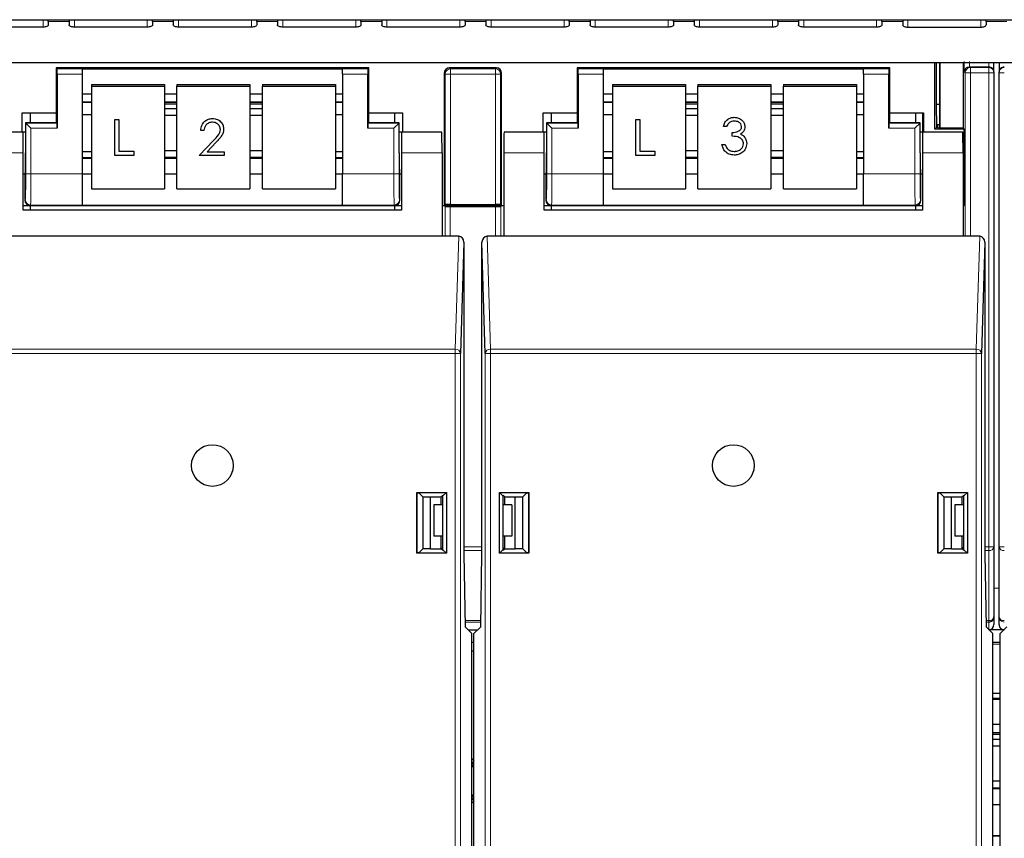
# Paper-space layout 'Blatt3' of a CAD drawing. Header units: millimetres. Extents: x 5 to 418, y 2 to 292.
# Tile 5 of 73: x 81 to 97, y 116 to 129. Entities that reach past the tile are written whole.
import ezdxf

# ---------------------------------------------------------------- set-up
doc = ezdxf.new("R2010")
doc.units = ezdxf.units.MM

psp = doc.layouts.new('Blatt3')

# ---------------------------------------------------------------- linework, layer by layer
at = {"color": 7, "linetype": 'Continuous', "lineweight": 25}
for p, q in [((70.0898, 128.6514), (123.9232, 128.6514)), ((81.7565, 128.5326), (80.5898, 128.5326)), ((81.8398, 128.6202), (81.8398, 128.6514)), ((81.8398, 128.6202), (81.8398, 128.5678)), ((82.1732, 128.6514), (82.1732, 128.6202)), ((82.1732, 128.6202), (82.1732, 128.5678)), ((83.4232, 128.5326), (82.2565, 128.5326)), ((83.5065, 128.6202), (83.5065, 128.6514)), ((83.5065, 128.6202), (83.5065, 128.5678)), ((83.8398, 128.6514), (83.8398, 128.6202)), ((83.8398, 128.6202), (83.8398, 128.5678)), ((85.0898, 128.5326), (83.9232, 128.5326)), ((85.1732, 128.6202), (85.1732, 128.6514)), ((85.1732, 128.6202), (85.1732, 128.5678)), ((85.5065, 128.6514), (85.5065, 128.6202)), ((85.5065, 128.6202), (85.5065, 128.5678)), ((86.7565, 128.5326), (85.5898, 128.5326)), ((86.8398, 128.6202), (86.8398, 128.6514)), ((86.8398, 128.6202), (86.8398, 128.5678)), ((87.1732, 128.6514), (87.1732, 128.6202)), ((87.1732, 128.6202), (87.1732, 128.5678)), ((88.4232, 128.5326), (87.2565, 128.5326)), ((88.5065, 128.6202), (88.5065, 128.6514)), ((88.5065, 128.6202), (88.5065, 128.5678)), ((88.8398, 128.6514), (88.8398, 128.6202)), ((88.8398, 128.6202), (88.8398, 128.5678)), ((90.0898, 128.5326), (88.9232, 128.5326)), ((90.1732, 128.6202), (90.1732, 128.6514)), ((90.1732, 128.6202), (90.1732, 128.5678)), ((90.5065, 128.6514), (90.5065, 128.6202)), ((90.5065, 128.6202), (90.5065, 128.5678)), ((91.7565, 128.5326), (90.5898, 128.5326)), ((91.8398, 128.6202), (91.8398, 128.6514)), ((91.8398, 128.6202), (91.8398, 128.5678)), ((92.1732, 128.6514), (92.1732, 128.6202)), ((92.1732, 128.6202), (92.1732, 128.5678)), ((93.4232, 128.5326), (92.2565, 128.5326)), ((93.5065, 128.6202), (93.5065, 128.6514)), ((93.5065, 128.6202), (93.5065, 128.5678)), ((93.8398, 128.6514), (93.8398, 128.6202)), ((93.8398, 128.6202), (93.8398, 128.5678)), ((95.0898, 128.5326), (93.9232, 128.5326)), ((95.1732, 128.6202), (95.1732, 128.6514)), ((95.1732, 128.6202), (95.1732, 128.5678)), ((95.5065, 128.6514), (95.5065, 128.6202)), ((95.5065, 128.6202), (95.5065, 128.5678)), ((95.5898, 128.5326), (96.7565, 128.5326)), ((96.8398, 128.6202), (96.8398, 128.6514)), ((96.8398, 128.6202), (96.8398, 128.5678)), ((74.1732, 127.9691), (119.8398, 127.9691)), ((96.0202, 126.9024), (96.0202, 127.9691)), ((96.0482, 127.3022), (96.0482, 127.9691)), ((96.0931, 127.9691), (96.0931, 126.9213)), ((96.1019, 127.9691), (96.1019, 126.9213)), ((96.4716, 127.9691), (96.4716, 126.9206)), ((96.9648, 127.8159), (96.9648, 127.9691)), ((97.0482, 127.9691), (97.0482, 127.8159)), ((81.9648, 127.8803), (81.9648, 127.1643)), ((81.9794, 127.8657), (81.9648, 127.8803)), ((86.9648, 127.8803), (81.9648, 127.8803)), ((81.9808, 127.7824), (81.9808, 126.9157)), ((82.3815, 127.8672), (86.5482, 127.8672)), ((82.3815, 127.8672), (82.3815, 127.8657)), ((82.3815, 127.8657), (82.3815, 127.7824)), ((82.3815, 127.7824), (82.3815, 126.1876)), ((86.5482, 127.8672), (86.5482, 127.8657)), ((86.5482, 127.7824), (86.5482, 127.8657)), ((86.5482, 127.7824), (86.5482, 126.1876)), ((86.9488, 126.9157), (86.9488, 127.7824)), ((86.9503, 127.8657), (86.9648, 127.8803)), ((86.9648, 127.1643), (86.9648, 127.8803)), ((88.1732, 127.797), (88.1732, 125.6803)), ((89.0065, 127.8803), (88.2565, 127.8803)), ((89.0898, 125.6803), (89.0898, 127.797)), ((90.2982, 127.8803), (90.2982, 127.1643)), ((90.3127, 127.8657), (90.2982, 127.8803)), ((95.2982, 127.8803), (90.2982, 127.8803)), ((90.3142, 127.7824), (90.3142, 126.9157)), ((90.7148, 127.8672), (94.8815, 127.8672)), ((90.7148, 127.8672), (90.7148, 127.8657)), ((90.7148, 127.8657), (90.7148, 127.7824)), ((90.7148, 127.7824), (90.7148, 126.1876)), ((94.8815, 127.8672), (94.8815, 127.8657)), ((94.8815, 127.7824), (94.8815, 127.8657)), ((94.8815, 127.7824), (94.8815, 126.1876)), ((95.2822, 126.9157), (95.2822, 127.7824)), ((95.2836, 127.8657), (95.2982, 127.8803)), ((95.2982, 127.1643), (95.2982, 127.8803)), ((96.9648, 127.8159), (96.9648, 127.8027)), ((96.9648, 127.8027), (96.9648, 120.2194)), ((97.0482, 127.8027), (97.0482, 127.8159)), ((97.0482, 120.2194), (97.0482, 127.8027)), ((82.5315, 127.6154), (83.6982, 127.6154)), ((82.5315, 127.6154), (82.5315, 127.5865)), ((82.5315, 127.5865), (82.5315, 125.9451)), ((82.5315, 127.5865), (83.6982, 127.5865)), ((83.6982, 127.6154), (83.6982, 127.5865)), ((83.6982, 127.5865), (83.6982, 125.9451)), ((83.8982, 127.6154), (85.0648, 127.6154)), ((83.8982, 127.6154), (83.8982, 127.5865)), ((83.8982, 127.5865), (85.0648, 127.5865)), ((83.8982, 125.9451), (83.8982, 127.5865)), ((85.0648, 127.6154), (85.0648, 127.5865)), ((85.0648, 127.5865), (85.0648, 125.9451)), ((85.2648, 127.6154), (86.4315, 127.6154)), ((85.2648, 127.6154), (85.2648, 127.5865)), ((85.2648, 127.5865), (86.4315, 127.5865)), ((85.2648, 125.9451), (85.2648, 127.5865)), ((86.4315, 127.6154), (86.4315, 127.5865)), ((86.4315, 127.5865), (86.4315, 125.9451)), ((90.8648, 127.6154), (92.0315, 127.6154)), ((90.8648, 127.6154), (90.8648, 127.5865)), ((90.8648, 127.5865), (92.0315, 127.5865)), ((90.8648, 127.5865), (90.8648, 125.9451)), ((92.0315, 127.6154), (92.0315, 127.5865)), ((92.0315, 127.5865), (92.0315, 125.9451)), ((92.2315, 127.6154), (93.3982, 127.6154)), ((92.2315, 127.6154), (92.2315, 127.5865)), ((92.2315, 127.5865), (93.3982, 127.5865)), ((92.2315, 125.9451), (92.2315, 127.5865)), ((93.3982, 127.6154), (93.3982, 127.5865)), ((93.3982, 127.5865), (93.3982, 125.9451)), ((93.5982, 127.6154), (94.7648, 127.6154)), ((93.5982, 127.6154), (93.5982, 127.5865)), ((93.5982, 127.5865), (94.7648, 127.5865)), ((93.5982, 125.9451), (93.5982, 127.5865)), ((94.7648, 127.6154), (94.7648, 127.5865)), ((94.7648, 127.5865), (94.7648, 125.9451)), ((82.3815, 127.4672), (82.5315, 127.4672)), ((83.6982, 127.4672), (83.8982, 127.4672)), ((85.0648, 127.4672), (85.2648, 127.4672)), ((86.4315, 127.4672), (86.5482, 127.4672)), ((90.7148, 127.4672), (90.8648, 127.4672)), ((92.0315, 127.4672), (92.2315, 127.4672)), ((93.3982, 127.4672), (93.5982, 127.4672)), ((94.7648, 127.4672), (94.8815, 127.4672)), ((82.3815, 127.3335), (82.5315, 127.3335)), ((83.6982, 127.3335), (83.8982, 127.3335)), ((83.8982, 127.3006), (83.6982, 127.3006)), ((85.0648, 127.3335), (85.2648, 127.3335)), ((85.2648, 127.3006), (85.0648, 127.3006)), ((86.4315, 127.3335), (86.5482, 127.3335)), ((90.7148, 127.3335), (90.8648, 127.3335)), ((92.0315, 127.3335), (92.2315, 127.3335)), ((92.2315, 127.3006), (92.0315, 127.3006)), ((93.3982, 127.3335), (93.5982, 127.3335)), ((93.5982, 127.3006), (93.3982, 127.3006)), ((94.7648, 127.3335), (94.8815, 127.3335)), ((96.0499, 126.932), (96.0482, 127.3022)), ((96.0482, 127.3022), (96.0931, 127.3022)), ((81.4232, 127.1643), (81.9648, 127.1643)), ((81.4232, 126.8544), (81.4232, 127.1643)), ((81.5482, 127.1643), (81.5482, 127.0017)), ((81.9648, 127.1643), (81.9648, 127.0136)), ((82.3815, 127.1349), (82.5315, 127.1349)), ((83.8982, 127.2246), (83.6982, 127.2246)), ((83.6982, 127.1221), (83.8982, 127.1221)), ((85.2648, 127.2246), (85.0648, 127.2246)), ((85.0648, 127.1221), (85.2648, 127.1221)), ((86.4315, 127.1349), (86.5482, 127.1349)), ((86.9648, 127.0136), (86.9648, 127.1643)), ((86.9648, 127.1643), (87.5065, 127.1643)), ((87.3815, 127.0017), (87.3815, 127.1643)), ((87.5065, 127.1643), (87.5065, 126.8544)), ((89.7565, 127.1643), (90.2982, 127.1643)), ((89.7565, 126.8544), (89.7565, 127.1643)), ((89.8815, 127.1643), (89.8815, 127.0017)), ((90.2982, 127.1643), (90.2982, 127.0136)), ((90.7148, 127.1349), (90.8648, 127.1349)), ((92.2315, 127.2246), (92.0315, 127.2246)), ((92.0315, 127.1221), (92.2315, 127.1221)), ((93.5982, 127.2246), (93.3982, 127.2246)), ((93.3982, 127.1221), (93.5982, 127.1221)), ((94.7648, 127.1349), (94.8815, 127.1349)), ((95.2982, 127.0136), (95.2982, 127.1643)), ((95.2982, 127.1643), (95.8398, 127.1643)), ((95.7148, 127.0017), (95.7148, 127.1643)), ((95.8285, 126.8544), (95.8285, 127.1643)), ((95.8398, 127.1643), (95.8398, 126.8544)), ((81.4768, 127.0017), (81.4768, 126.5211)), ((81.4794, 126.9991), (81.4768, 127.0017)), ((81.9648, 127.0017), (81.4768, 127.0017)), ((81.5627, 126.9157), (81.4794, 126.9991)), ((81.9794, 126.9991), (81.9648, 127.0136)), ((81.9648, 127.0136), (81.9648, 127.0017)), ((82.9068, 127.0563), (82.9674, 127.0563)), ((82.9068, 127.056), (82.9068, 127.0563)), ((82.9068, 127.056), (82.9674, 127.056)), ((82.9068, 126.4815), (82.9068, 127.056)), ((82.9674, 127.056), (82.9674, 127.0563)), ((82.9674, 127.056), (82.9674, 126.5487)), ((84.4683, 127.0707), (84.4683, 127.071)), ((86.9503, 126.9991), (86.9648, 127.0136)), ((86.9648, 127.0017), (86.9648, 127.0136)), ((87.4529, 127.0017), (86.9648, 127.0017)), ((87.4503, 126.9991), (87.3669, 126.9157)), ((87.4503, 126.9991), (87.4529, 127.0017)), ((87.4529, 126.5211), (87.4529, 127.0017)), ((89.8101, 127.0017), (89.8101, 126.5211)), ((89.8127, 126.9991), (89.8101, 127.0017)), ((90.2982, 127.0017), (89.8101, 127.0017)), ((89.896, 126.9157), (89.8127, 126.9991)), ((90.3127, 126.9991), (90.2982, 127.0136)), ((90.2982, 127.0136), (90.2982, 127.0017)), ((91.2401, 127.0563), (91.3007, 127.0563)), ((91.2401, 127.056), (91.2401, 127.0563)), ((91.2401, 126.4815), (91.2401, 127.056)), ((91.2401, 127.056), (91.3007, 127.056)), ((91.3007, 127.056), (91.3007, 127.0563)), ((91.3007, 127.056), (91.3007, 126.5487)), ((92.6378, 126.9426), (92.6378, 126.9429)), ((92.6901, 126.9426), (92.6378, 126.9426)), ((92.8114, 127.0899), (92.8114, 127.0902)), ((92.9818, 126.9406), (92.9818, 126.9409)), ((95.2836, 126.9991), (95.2982, 127.0136)), ((95.2982, 127.0017), (95.2982, 127.0136)), ((95.7862, 127.0017), (95.2982, 127.0017)), ((95.7836, 126.9991), (95.7003, 126.9157)), ((95.7836, 126.9991), (95.7862, 127.0017)), ((95.7862, 126.5211), (95.7862, 127.0017)), ((96.0626, 126.9704), (96.0624, 126.932)), ((96.0931, 126.9704), (96.0626, 126.9704)), ((81.4398, 126.8544), (80.7974, 126.8544)), ((81.4768, 126.8544), (81.4398, 126.8544)), ((81.4398, 126.5211), (81.4398, 126.8544)), ((84.278, 126.8792), (84.278, 126.8795)), ((84.3304, 126.8792), (84.278, 126.8792)), ((84.6445, 126.8999), (84.6445, 126.9002)), ((87.4898, 126.8544), (87.4529, 126.8544)), ((87.4898, 126.8544), (87.4898, 126.5211)), ((88.1323, 126.8544), (87.4898, 126.8544)), ((89.7732, 126.8544), (89.1307, 126.8544)), ((89.8101, 126.8544), (89.7732, 126.8544)), ((89.7732, 126.5211), (89.7732, 126.8544)), ((92.7799, 126.8468), (92.7799, 126.8471)), ((92.7799, 126.7879), (92.7799, 126.8468)), ((95.8232, 126.8544), (95.7862, 126.8544)), ((95.8232, 126.8544), (95.8232, 126.5211)), ((96.4656, 126.8544), (95.8232, 126.8544)), ((96.0202, 126.9024), (96.0499, 126.932)), ((96.4898, 126.9024), (96.0202, 126.9024)), ((96.0499, 126.932), (96.0624, 126.932)), ((96.0624, 126.932), (96.0732, 126.9213)), ((96.0732, 126.9213), (96.4709, 126.9213)), ((96.4898, 126.9024), (96.4709, 126.9213)), ((96.4898, 125.6803), (96.4898, 126.9024)), ((84.2556, 126.4818), (84.4818, 126.7196)), ((84.2556, 126.4815), (84.4818, 126.7193)), ((84.5265, 126.6938), (84.3805, 126.5404)), ((92.6154, 126.6556), (92.6677, 126.6556)), ((92.6154, 126.6553), (92.6154, 126.6556)), ((92.6154, 126.6553), (92.6677, 126.6553)), ((92.6677, 126.6553), (92.6677, 126.6556)), ((92.9769, 126.7734), (92.9769, 126.7737)), ((93.0117, 126.6713), (93.0117, 126.6716)), ((81.4398, 125.6044), (81.4398, 126.5211)), ((82.5315, 126.5367), (82.3815, 126.5367)), ((83.2098, 126.4815), (82.9068, 126.4815)), ((82.9674, 126.549), (83.2098, 126.549)), ((82.9674, 126.5487), (83.2098, 126.5487)), ((83.2098, 126.5487), (83.2098, 126.549)), ((83.2098, 126.5487), (83.2098, 126.4815)), ((83.8982, 126.5542), (83.6982, 126.5542)), ((84.2556, 126.4815), (84.2556, 126.4818)), ((84.652, 126.4815), (84.2556, 126.4815)), ((84.3805, 126.5404), (84.652, 126.5404)), ((84.3808, 126.5407), (84.652, 126.5407)), ((84.652, 126.5404), (84.652, 126.5407)), ((84.652, 126.5404), (84.652, 126.4815)), ((85.2648, 126.5542), (85.0648, 126.5542)), ((86.5482, 126.5367), (86.4315, 126.5367)), ((87.4898, 126.5211), (87.4898, 125.6044)), ((88.1381, 126.5211), (88.1381, 125.1877)), ((89.1249, 126.5211), (89.1249, 125.1877)), ((89.7732, 125.6044), (89.7732, 126.5211)), ((90.8648, 126.5367), (90.7148, 126.5367)), ((91.5432, 126.4815), (91.2401, 126.4815)), ((91.3007, 126.549), (91.5432, 126.549)), ((91.3007, 126.5487), (91.5432, 126.5487)), ((91.5432, 126.5487), (91.5432, 126.549)), ((91.5432, 126.5487), (91.5432, 126.4815)), ((92.2315, 126.5542), (92.0315, 126.5542)), ((92.7134, 126.5759), (92.7134, 126.5762)), ((92.8109, 126.5448), (92.8109, 126.5451)), ((93.5982, 126.5542), (93.3982, 126.5542)), ((94.8815, 126.5367), (94.7648, 126.5367)), ((95.8232, 126.5211), (95.8232, 125.6044)), ((96.4714, 126.5211), (96.4714, 125.1877)), ((82.5315, 126.44), (82.3815, 126.44)), ((83.6982, 126.4517), (83.8982, 126.4517)), ((83.8982, 126.44), (83.6982, 126.44)), ((85.0648, 126.4517), (85.2648, 126.4517)), ((85.2648, 126.44), (85.0648, 126.44)), ((86.5482, 126.44), (86.4315, 126.44)), ((90.8648, 126.44), (90.7148, 126.44)), ((92.0315, 126.4517), (92.2315, 126.4517)), ((92.2315, 126.44), (92.0315, 126.44)), ((93.3982, 126.4517), (93.5982, 126.4517)), ((93.5982, 126.44), (93.3982, 126.44)), ((94.8815, 126.44), (94.7648, 126.44)), ((81.4398, 126.1877), (81.4709, 126.1877)), ((81.4648, 126.1877), (81.4648, 125.7636)), ((82.3815, 126.1876), (82.3815, 125.6877)), ((82.3815, 126.1848), (82.5315, 126.1848)), ((83.6982, 126.1848), (83.8982, 126.1848)), ((85.0648, 126.1848), (85.2648, 126.1848)), ((86.4315, 126.1848), (86.5482, 126.1848)), ((86.5482, 125.6877), (86.5482, 126.1876)), ((87.4587, 126.1877), (87.4898, 126.1877)), ((87.4648, 125.7636), (87.4648, 126.1877)), ((89.7732, 126.1877), (89.8043, 126.1877)), ((89.7982, 126.1877), (89.7982, 125.7636)), ((90.7148, 126.1876), (90.7148, 125.6877)), ((90.7148, 126.1848), (90.8648, 126.1848)), ((92.0315, 126.1848), (92.2315, 126.1848)), ((93.3982, 126.1848), (93.5982, 126.1848)), ((94.7648, 126.1848), (94.8815, 126.1848)), ((94.8815, 125.6877), (94.8815, 126.1876)), ((95.792, 126.1877), (95.8232, 126.1877)), ((95.7982, 125.7636), (95.7982, 126.1877)), ((82.5315, 125.9451), (83.6982, 125.9451)), ((83.8982, 125.9451), (85.0648, 125.9451)), ((85.2648, 125.9451), (86.4315, 125.9451)), ((90.8648, 125.9451), (92.0315, 125.9451)), ((92.2315, 125.9451), (93.3982, 125.9451)), ((93.5982, 125.9451), (94.7648, 125.9451)), ((81.4398, 125.6803), (81.5481, 125.6803)), ((81.5481, 125.6803), (87.3815, 125.6803)), ((81.5482, 125.6803), (81.5482, 125.6044)), ((82.3815, 125.6877), (82.3815, 125.6867)), ((82.3815, 125.6867), (86.5482, 125.6867)), ((86.5482, 125.6877), (86.5482, 125.6867)), ((87.3815, 125.6044), (87.3815, 125.6803)), ((87.3815, 125.6803), (87.4898, 125.6803)), ((88.1381, 125.6803), (88.1732, 125.6803)), ((88.1853, 125.6657), (88.1708, 125.6803)), ((88.1877, 125.6949), (88.1732, 125.6803)), ((88.1732, 125.6803), (89.0898, 125.6803)), ((88.271, 125.6963), (88.9919, 125.6963)), ((89.0753, 125.6949), (89.0898, 125.6803)), ((89.0922, 125.6803), (89.0776, 125.6657)), ((89.0898, 125.6803), (89.1249, 125.6803)), ((89.7732, 125.6803), (89.8815, 125.6803)), ((89.8815, 125.6803), (89.8815, 125.6044)), ((89.8815, 125.6803), (95.7148, 125.6803)), ((90.7148, 125.6877), (90.7148, 125.6867)), ((90.7148, 125.6867), (94.8815, 125.6867)), ((94.8815, 125.6877), (94.8815, 125.6867)), ((95.7148, 125.6044), (95.7148, 125.6803)), ((95.7148, 125.6803), (95.8232, 125.6803)), ((96.4714, 125.6803), (96.4898, 125.6803)), ((87.4898, 125.6044), (81.4398, 125.6044)), ((88.2687, 125.6643), (88.9943, 125.6643)), ((95.8232, 125.6044), (89.7732, 125.6044)), ((88.1381, 125.1877), (80.7916, 125.1877)), ((88.4042, 125.1877), (88.1381, 125.1877)), ((88.4868, 125.0923), (88.433, 123.3113)), ((88.4868, 125.0923), (88.4868, 120.1044)), ((88.83, 123.3113), (88.7762, 125.0923)), ((88.7762, 120.1044), (88.7762, 125.0923)), ((89.1249, 125.1877), (88.8588, 125.1877)), ((96.4714, 125.1877), (89.1249, 125.1877)), ((96.7375, 125.1877), (96.4714, 125.1877)), ((96.8202, 125.0923), (96.7663, 123.3113)), ((96.8202, 125.0923), (96.8202, 120.1044)), ((87.7358, 121.09), (88.207, 121.09)), ((87.7358, 120.1188), (87.7358, 121.09)), ((87.7358, 121.09), (87.7416, 121.0842)), ((87.7416, 120.1246), (87.7416, 121.0842)), ((87.7416, 121.0842), (87.7671, 121.0842)), ((87.8302, 121.0211), (87.7671, 121.0842)), ((87.8302, 121.0211), (87.9548, 121.0211)), ((87.8302, 121.0211), (87.8302, 120.1877)), ((87.9548, 121.0211), (88.1215, 121.0181)), ((87.9548, 120.1877), (87.9548, 121.0211)), ((88.1381, 121.0347), (88.1215, 121.0181)), ((88.1215, 120.8931), (88.1215, 121.0181)), ((88.1518, 121.0347), (88.1381, 121.0347)), ((88.207, 121.09), (88.1518, 121.0347)), ((88.1518, 120.174), (88.1518, 121.0347)), ((88.207, 121.09), (88.207, 120.1188)), ((89.0559, 120.1188), (89.0559, 121.09)), ((89.0559, 121.09), (89.5272, 121.09)), ((89.0559, 121.09), (89.1112, 121.0347)), ((89.1112, 121.0347), (89.1112, 120.174)), ((89.1249, 121.0347), (89.1112, 121.0347)), ((89.1249, 121.0347), (89.1415, 121.0181)), ((89.1415, 121.0181), (89.3081, 121.0211)), ((89.1415, 120.8931), (89.1415, 121.0181)), ((89.3081, 121.0211), (89.4328, 121.0211)), ((89.3081, 120.1877), (89.3081, 121.0211)), ((89.4959, 121.0842), (89.4328, 121.0211)), ((89.4328, 120.1877), (89.4328, 121.0211)), ((89.4959, 121.0842), (89.5213, 121.0842)), ((89.5272, 121.09), (89.5213, 121.0842)), ((89.5213, 121.0842), (89.5213, 120.1246)), ((89.5272, 121.09), (89.5272, 120.1188)), ((96.0692, 121.09), (96.5404, 121.09)), ((96.0692, 120.1188), (96.0692, 121.09)), ((96.0692, 121.09), (96.075, 121.0842)), ((96.075, 121.0842), (96.1004, 121.0842)), ((96.075, 120.1246), (96.075, 121.0842)), ((96.1636, 121.0211), (96.1004, 121.0842)), ((96.1636, 121.0211), (96.2882, 121.0211)), ((96.1636, 121.0211), (96.1636, 120.1877)), ((96.2882, 121.0211), (96.4548, 121.0181)), ((96.2882, 120.1877), (96.2882, 121.0211)), ((96.4714, 121.0347), (96.4548, 121.0181)), ((96.4548, 120.8931), (96.4548, 121.0181)), ((96.4851, 121.0347), (96.4714, 121.0347)), ((96.5404, 121.09), (96.4851, 121.0347)), ((96.4851, 120.174), (96.4851, 121.0347)), ((96.5404, 121.09), (96.5404, 120.1188)), ((88.0065, 120.8931), (88.0065, 120.3931)), ((88.1518, 120.8931), (88.0065, 120.8931)), ((89.2565, 120.8931), (89.1112, 120.8931)), ((89.2565, 120.8931), (89.2565, 120.3931)), ((96.3398, 120.8931), (96.3398, 120.3931)), ((96.4851, 120.8931), (96.3398, 120.8931)), ((88.1518, 120.3931), (88.0065, 120.3931)), ((88.1215, 120.1906), (88.1215, 120.3931)), ((89.2565, 120.3931), (89.1112, 120.3931)), ((89.1415, 120.1906), (89.1415, 120.3931)), ((96.4851, 120.3931), (96.3398, 120.3931)), ((96.4548, 120.1906), (96.4548, 120.3931)), ((87.7671, 120.1246), (87.8302, 120.1877)), ((87.9548, 120.1877), (87.8302, 120.1877)), ((87.9548, 120.1877), (88.1215, 120.1906)), ((88.1215, 120.1906), (88.1381, 120.174)), ((88.1315, 120.1877), (88.1244, 120.1877)), ((88.1518, 120.208), (88.1315, 120.1877)), ((88.1315, 120.1877), (88.1315, 120.1807)), ((88.1381, 120.174), (88.1518, 120.174)), ((88.207, 120.1188), (88.1518, 120.174)), ((89.0559, 120.1188), (89.1112, 120.174)), ((89.1315, 120.1877), (89.1112, 120.208)), ((89.1112, 120.174), (89.1249, 120.174)), ((89.1415, 120.1906), (89.1249, 120.174)), ((89.1315, 120.1877), (89.1315, 120.1807)), ((89.1386, 120.1877), (89.1315, 120.1877)), ((89.1415, 120.1906), (89.3081, 120.1877)), ((89.4328, 120.1877), (89.3081, 120.1877)), ((89.4328, 120.1877), (89.4959, 120.1246)), ((96.1004, 120.1246), (96.1636, 120.1877)), ((96.2882, 120.1877), (96.1636, 120.1877)), ((96.2882, 120.1877), (96.4548, 120.1906)), ((96.4851, 120.2216), (96.4548, 120.1914)), ((96.4548, 120.1906), (96.4714, 120.174)), ((96.4714, 120.174), (96.4851, 120.174)), ((96.5404, 120.1188), (96.4851, 120.174)), ((96.9648, 120.2194), (96.9648, 119.1009)), ((97.0482, 119.1009), (97.0482, 120.2194)), ((87.7358, 120.1188), (87.7416, 120.1246)), ((88.207, 120.1188), (87.7358, 120.1188)), ((87.7671, 120.1246), (87.7416, 120.1246)), ((88.4868, 120.1044), (88.5071, 118.9407)), ((88.7558, 118.9407), (88.7762, 120.1044)), ((89.5272, 120.1188), (89.0559, 120.1188)), ((89.5213, 120.1246), (89.4959, 120.1246)), ((89.5272, 120.1188), (89.5213, 120.1246)), ((96.0692, 120.1188), (96.075, 120.1246)), ((96.5404, 120.1188), (96.0692, 120.1188)), ((96.1004, 120.1246), (96.075, 120.1246)), ((96.8202, 120.1044), (96.8405, 118.9407)), ((96.9648, 119.1009), (96.9648, 118.9764)), ((97.0482, 118.9764), (97.0482, 119.1009)), ((88.6148, 118.833), (88.5071, 118.9407)), ((88.6482, 118.833), (88.7558, 118.9407)), ((96.9482, 118.833), (96.8405, 118.9407)), ((97.0648, 118.833), (97.1725, 118.9407)), ((88.5547, 118.8931), (88.7083, 118.8931)), ((88.6148, 105.2711), (88.6148, 118.833)), ((88.6482, 105.2711), (88.6482, 118.833)), ((97.1249, 118.8931), (96.8881, 118.8931)), ((96.9482, 105.2711), (96.9482, 118.833)), ((97.0648, 105.2711), (97.0648, 118.833)), ((88.6482, 118.6931), (88.6148, 118.6931)), ((97.0648, 118.6931), (96.9482, 118.6931)), ((88.6148, 118.5598), (88.6482, 118.5598)), ((96.9482, 117.8804), (97.0648, 117.8804)), ((97.0648, 117.797), (96.9482, 117.797)), ((96.9482, 117.7839), (97.0648, 117.7839)), ((96.9482, 117.3839), (97.0648, 117.3839)), ((96.9482, 117.2502), (97.0648, 117.2502)), ((97.0648, 117.2172), (96.9482, 117.2172)), ((97.0648, 117.1412), (96.9482, 117.1412)), ((96.9482, 117.0388), (97.0648, 117.0388)), ((88.6482, 116.7414), (88.6148, 116.7886)), ((88.6482, 116.7398), (88.6148, 116.7872)), ((97.0648, 116.4708), (96.9482, 116.4708)), ((96.9482, 116.3684), (97.0648, 116.3684)), ((97.0648, 116.3567), (96.9482, 116.3567)), ((88.6148, 116.1656), (88.6482, 116.213)), ((88.6148, 116.1643), (88.6482, 116.2114)), ((96.9482, 116.1015), (97.0648, 116.1015)), ((96.9482, 115.6033), (97.0648, 115.6033)), ((96.9482, 115.597), (97.0648, 115.597))]:
    psp.add_line(p, q, dxfattribs=at)
at = {"color": 7, "linetype": 'Continuous', "lineweight": 18}
for p, q in [((81.7565, 128.6514), (81.7565, 128.5326)), ((81.8398, 128.6202), (82.1732, 128.6202)), ((82.2565, 128.6514), (82.2565, 128.5326)), ((83.4232, 128.6514), (83.4232, 128.5326)), ((83.5065, 128.6202), (83.8398, 128.6202)), ((83.9232, 128.6514), (83.9232, 128.5326)), ((85.0898, 128.6514), (85.0898, 128.5326)), ((85.1732, 128.6202), (85.5065, 128.6202)), ((85.5898, 128.6514), (85.5898, 128.5326)), ((86.7565, 128.6514), (86.7565, 128.5326)), ((86.8398, 128.6202), (87.1732, 128.6202)), ((87.2565, 128.6514), (87.2565, 128.5326)), ((88.4232, 128.6514), (88.4232, 128.5326)), ((88.5065, 128.6202), (88.8398, 128.6202)), ((88.9232, 128.6514), (88.9232, 128.5326)), ((90.0898, 128.6514), (90.0898, 128.5326)), ((90.1732, 128.6202), (90.5065, 128.6202)), ((90.5898, 128.6514), (90.5898, 128.5326)), ((91.7565, 128.6514), (91.7565, 128.5326)), ((91.8398, 128.6202), (92.1732, 128.6202)), ((92.2565, 128.6514), (92.2565, 128.5326)), ((93.4232, 128.6514), (93.4232, 128.5326)), ((93.5065, 128.6202), (93.8398, 128.6202)), ((93.9232, 128.6514), (93.9232, 128.5326)), ((95.0898, 128.6514), (95.0898, 128.5326)), ((95.1732, 128.6202), (95.5065, 128.6202)), ((95.5898, 128.6514), (95.5898, 128.5326)), ((96.7565, 128.6514), (96.7565, 128.5326)), ((96.8398, 128.6202), (97.1732, 128.6202)), ((96.5752, 127.8992), (96.5884, 127.8861)), ((96.8815, 127.8992), (96.5752, 127.8992)), ((96.5884, 127.8027), (96.5884, 127.8861)), ((96.5884, 127.8861), (96.8815, 127.8861)), ((96.8815, 127.8992), (96.8815, 127.9691)), ((96.8815, 127.8861), (96.8815, 127.8992)), ((96.8815, 127.8027), (96.8815, 127.8861)), ((81.9794, 127.8657), (82.3815, 127.8657)), ((82.3815, 127.7824), (81.9808, 127.7824)), ((86.5482, 127.8657), (86.9503, 127.8657)), ((86.9488, 127.7824), (86.5482, 127.7824)), ((88.1877, 127.7824), (88.1732, 127.797)), ((88.1877, 127.7824), (88.271, 127.7824)), ((88.1877, 125.6949), (88.1877, 127.7824)), ((88.2565, 127.8803), (88.271, 127.8657)), ((88.271, 127.8657), (88.271, 127.7824)), ((88.271, 127.8657), (88.9919, 127.8657)), ((88.271, 127.7824), (88.271, 125.6963)), ((88.9919, 127.7824), (88.271, 127.7824)), ((88.9919, 127.8657), (89.0065, 127.8803)), ((88.9919, 127.8657), (88.9919, 127.7824)), ((88.9919, 125.6963), (88.9919, 127.7824)), ((88.9919, 127.7824), (89.0753, 127.7824)), ((89.0898, 127.797), (89.0753, 127.7824)), ((89.0753, 127.7824), (89.0753, 125.6949)), ((90.3127, 127.8657), (90.7148, 127.8657)), ((90.7148, 127.7824), (90.3142, 127.7824)), ((94.8815, 127.8657), (95.2836, 127.8657)), ((95.2822, 127.7824), (94.8815, 127.7824)), ((96.5051, 127.8027), (96.4919, 127.8159)), ((96.5051, 125.1877), (96.5051, 127.8027)), ((96.5884, 127.8027), (96.5051, 127.8027)), ((96.8815, 127.8027), (96.5884, 127.8027)), ((96.5884, 127.8027), (96.5884, 125.1877)), ((96.8815, 120.2194), (96.8815, 127.8027)), ((96.9648, 127.8027), (96.8815, 127.8027)), ((97.1315, 127.8027), (97.0482, 127.8027)), ((82.3815, 127.3356), (82.5315, 127.3356)), ((83.6982, 127.3356), (83.8982, 127.3356)), ((85.0648, 127.3356), (85.2648, 127.3356)), ((86.4315, 127.3356), (86.5482, 127.3356)), ((90.7148, 127.3356), (90.8648, 127.3356)), ((92.0315, 127.3356), (92.2315, 127.3356)), ((93.3982, 127.3356), (93.5982, 127.3356)), ((94.7648, 127.3356), (94.8815, 127.3356)), ((81.4794, 126.1876), (81.4794, 126.9991)), ((81.4794, 126.9991), (81.9794, 126.9991)), ((86.9503, 126.9991), (87.4503, 126.9991)), ((87.4503, 126.9991), (87.4503, 126.1876)), ((89.8127, 126.9991), (90.3127, 126.9991)), ((89.8127, 126.1876), (89.8127, 126.9991)), ((95.2836, 126.9991), (95.7836, 126.9991)), ((95.7836, 126.9991), (95.7836, 126.1876)), ((81.5627, 126.9157), (81.5627, 126.1876)), ((81.9808, 126.9157), (81.5627, 126.9157)), ((87.3669, 126.9157), (86.9488, 126.9157)), ((87.3669, 126.1876), (87.3669, 126.9157)), ((89.896, 126.9157), (89.896, 126.1876)), ((90.3142, 126.9157), (89.896, 126.9157)), ((95.7003, 126.9157), (95.2822, 126.9157)), ((95.7003, 126.1876), (95.7003, 126.9157)), ((84.4818, 126.7193), (84.4818, 126.7196)), ((81.4398, 126.5211), (80.7916, 126.5211)), ((88.1381, 126.5211), (87.4898, 126.5211)), ((89.7732, 126.5211), (89.1249, 126.5211)), ((96.4714, 126.5211), (95.8232, 126.5211)), ((82.3815, 126.4322), (82.5315, 126.4322)), ((83.6982, 126.4322), (83.8982, 126.4322)), ((85.0648, 126.4322), (85.2648, 126.4322)), ((86.4315, 126.4322), (86.5482, 126.4322)), ((90.7148, 126.4322), (90.8648, 126.4322)), ((92.0315, 126.4322), (92.2315, 126.4322)), ((93.3982, 126.4322), (93.5982, 126.4322)), ((94.7648, 126.4322), (94.8815, 126.4322)), ((81.5627, 126.1876), (81.4794, 126.1876)), ((81.5627, 126.1876), (82.3815, 126.1876)), ((86.5482, 126.1876), (87.3669, 126.1876)), ((87.4503, 126.1876), (87.3669, 126.1876)), ((89.896, 126.1876), (89.8127, 126.1876)), ((89.896, 126.1876), (90.7148, 126.1876)), ((94.8815, 126.1876), (95.7003, 126.1876)), ((95.7836, 126.1876), (95.7003, 126.1876)), ((81.4648, 125.7636), (81.4722, 125.771)), ((81.5556, 125.6877), (81.5481, 125.6803)), ((82.3815, 125.6877), (81.5556, 125.6877)), ((87.3741, 125.6877), (86.5482, 125.6877)), ((87.3815, 125.6803), (87.3741, 125.6877)), ((87.4574, 125.771), (87.4648, 125.7636)), ((89.7982, 125.7636), (89.8056, 125.771)), ((89.8889, 125.6877), (89.8815, 125.6803)), ((90.7148, 125.6877), (89.8889, 125.6877)), ((95.7074, 125.6877), (94.8815, 125.6877)), ((95.7148, 125.6803), (95.7074, 125.6877)), ((95.7907, 125.771), (95.7982, 125.7636)), ((88.1853, 125.1877), (88.1853, 125.6657)), ((88.2687, 125.6643), (88.2687, 125.1877)), ((88.9943, 125.1877), (88.9943, 125.6643)), ((89.0776, 125.6657), (89.0776, 125.1877)), ((88.3497, 123.3835), (88.4042, 125.1877)), ((88.8588, 125.1877), (88.9133, 123.3835)), ((96.683, 123.3835), (96.7375, 125.1877)), ((80.58, 123.3835), (88.3497, 123.3835)), ((88.3497, 123.3113), (88.3497, 123.3835)), ((88.9133, 123.3113), (88.9133, 123.3835)), ((88.9133, 123.3835), (96.683, 123.3835)), ((96.683, 123.3113), (96.683, 123.3835)), ((88.3497, 123.3113), (80.58, 123.3113)), ((88.3497, 105.0892), (88.3497, 123.3113)), ((88.3497, 123.3113), (88.433, 123.3113)), ((88.433, 123.3113), (88.433, 105.0892)), ((88.83, 105.0892), (88.83, 123.3113)), ((88.9133, 123.3113), (88.83, 123.3113)), ((88.9133, 123.3113), (88.9133, 105.0892)), ((96.683, 123.3113), (88.9133, 123.3113)), ((96.683, 105.0892), (96.683, 123.3113)), ((96.683, 123.3113), (96.7663, 123.3113)), ((96.7663, 123.3113), (96.7663, 105.0892)), ((88.4868, 120.2194), (88.7762, 120.2194)), ((96.8202, 120.2194), (96.8815, 120.2194)), ((96.9648, 120.2194), (96.8815, 120.2194)), ((96.8815, 120.1604), (96.8815, 120.2194)), ((97.1315, 120.2194), (97.0482, 120.2194)), ((88.7762, 120.1604), (88.4868, 120.1604)), ((96.8815, 120.1604), (96.8202, 120.1604)), ((96.8815, 119.042), (96.8815, 120.1604)), ((96.9648, 119.5598), (97.0482, 119.5598)), ((88.5054, 119.042), (88.7576, 119.042)), ((88.7572, 119.0176), (88.5058, 119.0176)), ((96.8387, 119.042), (96.8815, 119.042)), ((96.8815, 119.0176), (96.8391, 119.0176)), ((96.8815, 119.0176), (96.8815, 119.042)), ((96.8815, 118.8997), (96.8815, 119.0176)), ((97.0648, 118.6613), (96.9482, 118.6613)), ((96.9482, 117.2522), (97.0648, 117.2522)), ((96.9482, 116.3489), (97.0648, 116.3489))]:
    psp.add_line(p, q, dxfattribs=at)
at = {"color": 7, "linetype": 'Continuous', "lineweight": 25, "flags": 128}
for points in [[(81.8398, 128.5678), (81.8382, 128.5609), (81.8335, 128.5543), (81.8258, 128.5483), (81.8154, 128.5429), (81.8028, 128.5385), (81.7884, 128.5353), (81.7727, 128.5333), (81.7565, 128.5326)], [(82.2565, 128.5326), (82.2402, 128.5333), (82.2246, 128.5353), (82.2102, 128.5385), (82.1976, 128.5429), (82.1872, 128.5483), (82.1795, 128.5543), (82.1748, 128.5609), (82.1732, 128.5678)], [(83.5065, 128.5678), (83.5049, 128.5609), (83.5001, 128.5543), (83.4924, 128.5483), (83.4821, 128.5429), (83.4695, 128.5385), (83.455, 128.5353), (83.4394, 128.5333), (83.4232, 128.5326)], [(83.9232, 128.5326), (83.9069, 128.5333), (83.8913, 128.5353), (83.8769, 128.5385), (83.8642, 128.5429), (83.8539, 128.5483), (83.8462, 128.5543), (83.8414, 128.5609), (83.8398, 128.5678)], [(85.1732, 128.5678), (85.1716, 128.5609), (85.1668, 128.5543), (85.1591, 128.5483), (85.1488, 128.5429), (85.1361, 128.5385), (85.1217, 128.5353), (85.1061, 128.5333), (85.0898, 128.5326)], [(85.5898, 128.5326), (85.5736, 128.5333), (85.5579, 128.5353), (85.5435, 128.5385), (85.5309, 128.5429), (85.5205, 128.5483), (85.5128, 128.5543), (85.5081, 128.5609), (85.5065, 128.5678)], [(86.8398, 128.5678), (86.8382, 128.5609), (86.8335, 128.5543), (86.8258, 128.5483), (86.8154, 128.5429), (86.8028, 128.5385), (86.7884, 128.5353), (86.7727, 128.5333), (86.7565, 128.5326)], [(87.2565, 128.5326), (87.2402, 128.5333), (87.2246, 128.5353), (87.2102, 128.5385), (87.1976, 128.5429), (87.1872, 128.5483), (87.1795, 128.5543), (87.1748, 128.5609), (87.1732, 128.5678)], [(88.5065, 128.5678), (88.5049, 128.5609), (88.5001, 128.5543), (88.4924, 128.5483), (88.4821, 128.5429), (88.4695, 128.5385), (88.455, 128.5353), (88.4394, 128.5333), (88.4232, 128.5326)], [(88.9232, 128.5326), (88.9069, 128.5333), (88.8913, 128.5353), (88.8769, 128.5385), (88.8642, 128.5429), (88.8539, 128.5483), (88.8462, 128.5543), (88.8414, 128.5609), (88.8398, 128.5678)], [(90.1732, 128.5678), (90.1716, 128.5609), (90.1668, 128.5543), (90.1591, 128.5483), (90.1488, 128.5429), (90.1361, 128.5385), (90.1217, 128.5353), (90.1061, 128.5333), (90.0898, 128.5326)], [(90.5898, 128.5326), (90.5736, 128.5333), (90.5579, 128.5353), (90.5435, 128.5385), (90.5309, 128.5429), (90.5205, 128.5483), (90.5128, 128.5543), (90.5081, 128.5609), (90.5065, 128.5678)], [(91.8398, 128.5678), (91.8382, 128.5609), (91.8335, 128.5543), (91.8258, 128.5483), (91.8154, 128.5429), (91.8028, 128.5385), (91.7884, 128.5353), (91.7727, 128.5333), (91.7565, 128.5326)], [(92.2565, 128.5326), (92.2402, 128.5333), (92.2246, 128.5353), (92.2102, 128.5385), (92.1976, 128.5429), (92.1872, 128.5483), (92.1795, 128.5543), (92.1748, 128.5609), (92.1732, 128.5678)], [(93.5065, 128.5678), (93.5049, 128.5609), (93.5001, 128.5543), (93.4924, 128.5483), (93.4821, 128.5429), (93.4695, 128.5385), (93.455, 128.5353), (93.4394, 128.5333), (93.4232, 128.5326)], [(93.9232, 128.5326), (93.9069, 128.5333), (93.8913, 128.5353), (93.8769, 128.5385), (93.8642, 128.5429), (93.8539, 128.5483), (93.8462, 128.5543), (93.8414, 128.5609), (93.8398, 128.5678)], [(95.1732, 128.5678), (95.1716, 128.5609), (95.1668, 128.5543), (95.1591, 128.5483), (95.1488, 128.5429), (95.1361, 128.5385), (95.1217, 128.5353), (95.1061, 128.5333), (95.0898, 128.5326)], [(95.5065, 128.5678), (95.5081, 128.5609), (95.5128, 128.5543), (95.5205, 128.5483), (95.5309, 128.5429), (95.5435, 128.5385), (95.5579, 128.5353), (95.5736, 128.5333), (95.5898, 128.5326)], [(96.7565, 128.5326), (96.7727, 128.5333), (96.7884, 128.5353), (96.8028, 128.5385), (96.8154, 128.5429), (96.8258, 128.5483), (96.8335, 128.5543), (96.8382, 128.5609), (96.8398, 128.5678)], [(88.6148, 116.833), (88.6289, 116.8169), (88.6482, 116.7926)], [(88.6482, 116.6797), (88.6237, 116.7244), (88.6148, 116.7383)], [(88.6148, 116.2146), (88.6237, 116.2284), (88.6482, 116.2731)], [(88.6482, 116.1603), (88.6289, 116.1359), (88.6148, 116.1198)]]:
    psp.add_lwpolyline(points, dxfattribs=at)
at = {"color": 7, "linetype": 'Continuous', "lineweight": 25}
for centre in [(84.4648, 121.5211), (92.7982, 121.5211)]:
    psp.add_circle(centre, 0.3333, dxfattribs=at)
at = {"color": 7, "linetype": 'Continuous', "lineweight": 18}
for centre, radius, start, end in [((96.5753, 127.8159), 0.0834, 90.02044, 179.97956), ((96.5884, 127.8027), 0.0834, 90.02044, 179.97956), ((96.8815, 127.8159), 0.0833, 0.00436, 90.00436), ((96.8815, 127.8027), 0.0833, 0.00436, 90.00436), ((97.1315, 127.8159), 0.0833, 89.99564, 179.99564), ((97.1315, 127.8027), 0.0833, 89.99564, 179.99564), ((88.2711, 127.7824), 0.0834, 90.02044, 179.97956), ((88.9919, 127.7824), 0.0834, 0.02044, 89.97956), ((81.5556, 125.7711), 0.0834, 180.02044, 269.97956), ((87.374, 125.7711), 0.0834, 270.02044, 359.97956), ((89.8889, 125.7711), 0.0834, 180.02044, 269.97956), ((95.7074, 125.7711), 0.0834, 270.02044, 359.97956), ((88.3541, 123.3045), 0.0792, 4.98036, 93.22421), ((88.9089, 123.3045), 0.0792, 86.77579, 175.01964), ((96.6874, 123.3045), 0.0792, 4.98036, 93.22421), ((96.8919, 120.2341), 0.0744, 261.95053, 348.57825), ((97.1211, 120.2341), 0.0744, 191.42175, 278.04947), ((96.8919, 119.1156), 0.0744, 261.95053, 348.57825), ((97.1211, 119.1156), 0.0744, 191.42175, 278.04947), ((97.1315, 119.1009), 0.0833, 180.00436, 270.00436)]:
    psp.add_arc(centre, radius, start, end, dxfattribs=at)
at = {"color": 7, "linetype": 'Continuous', "lineweight": 25}
psp.add_arc((96.8815, 119.1009), 0.0833, 269.99564, 359.99564, dxfattribs=at)
at = {"color": 7, "linetype": 'Continuous', "lineweight": 18}
for centre, major_axis, ratio, start_param, end_param in [((96.492, 127.9825), (0, 0.1667), 0.0174551, 1.5707963, 3.1241394), ((96.5753, 127.9825), (0, 0.0833), 0.0349101, 1.5707963, 3.1241394), ((81.4721, 126.1876), (0, 0.4167), 0.0174551, 3.1590459, 4.712389), ((81.5554, 126.1876), (0, 0.5), 0.0145459, 3.1590459, 4.712389), ((87.3742, 126.1876), (0, 0.5), 0.0145459, 1.5707963, 3.1241394), ((87.4575, 126.1876), (0, 0.4167), 0.0174551, 1.5707963, 3.1241394), ((89.8055, 126.1876), (0, 0.4167), 0.0174551, 3.1590459, 4.712389), ((89.8888, 126.1876), (0, 0.5), 0.0145459, 3.1590459, 4.712389), ((95.7075, 126.1876), (0, 0.5), 0.0145459, 1.5707963, 3.1241394), ((95.7909, 126.1876), (0, 0.4167), 0.0174551, 1.5707963, 3.1241394)]:
    psp.add_ellipse(centre, major_axis=major_axis, ratio=ratio, start_param=start_param, end_param=end_param, dxfattribs=at)
at = {"color": 7, "linetype": 'Continuous', "lineweight": 25}
for centre, major_axis, ratio, start_param, end_param in [((81.9794, 127.7824), (0, 0.0833), 0.0174551, 4.712389, 6.265732), ((86.9503, 127.7824), (0, 0.0833), 0.0174551, 0.0174533, 1.5707963), ((88.2565, 127.7969), (-0.0589, 0.0589), 0.9996955, 5.4979394, 7.0684312), ((89.0065, 127.7969), (0.0589, 0.0589), 0.9996955, 5.4979394, 7.0684312), ((90.3127, 127.7824), (0, 0.0833), 0.0174551, 4.712389, 6.265732), ((95.2836, 127.7824), (0, 0.0833), 0.0174551, 0.0174533, 1.5707963), ((81.9794, 126.9157), (0, 0.0833), 0.0174551, 4.712389, 6.265732), ((86.9503, 126.9157), (0, 0.0833), 0.0174551, 0.0174533, 1.5707963), ((90.3127, 126.9157), (0, 0.0833), 0.0174551, 4.712389, 6.265732), ((95.2836, 126.9157), (0, 0.0833), 0.0174551, 0.0174533, 1.5707963), ((88.1323, 126.5211), (0, 0.3333), 0.0174551, 4.712389, 6.2831853), ((89.1307, 126.5211), (0, 0.3333), 0.0174551, 0, 1.5707963), ((96.4656, 126.5211), (0, 0.3333), 0.0174551, 4.712389, 6.2831853), ((81.4709, 126.5211), (0, 0.3333), 0.0174551, 3.1415927, 4.712389), ((87.4587, 126.5211), (0, 0.3333), 0.0174551, 1.5707963, 3.1415927), ((89.8043, 126.5211), (0, 0.3333), 0.0174551, 3.1415927, 4.712389), ((95.792, 126.5211), (0, 0.3333), 0.0174551, 1.5707963, 3.1415927), ((81.5482, 125.7636), (-0.0589, -0.0589), 0.9996955, 5.4979394, 7.0684312), ((87.3815, 125.7636), (0.0589, -0.0589), 0.9996955, 5.4979394, 7.0684312), ((88.271, 125.6948), (0.0833, 0), 0.0174551, 1.5707963, 3.1241394), ((88.9919, 125.6948), (0.0833, 0), 0.0174551, 0.0174533, 1.5707963), ((89.8815, 125.7636), (-0.0589, -0.0589), 0.9996955, 5.4979394, 7.0684312), ((95.7148, 125.7636), (0.0589, -0.0589), 0.9996955, 5.4979394, 7.0684312), ((88.2687, 125.6657), (0.0833, 0), 0.0174551, 3.1590459, 4.712389), ((88.9943, 125.6657), (0.0833, 0), 0.0174551, 4.712389, 6.265732), ((88.4035, 125.0915), (0.0029, 0.0962), 0.8659265, 4.7472889, 6.3093589), ((88.8595, 125.0915), (-0.0029, 0.0962), 0.8659265, 6.2570117, 7.8190817), ((96.7368, 125.0915), (0.0029, 0.0962), 0.8659265, 4.7472889, 6.3093589), ((96.8815, 118.9764), (0, 0.0833), 0.9998477, 3.1415927, 4.712389), ((97.1315, 118.9764), (0, 0.0833), 0.9998477, 1.5707963, 3.1415927)]:
    psp.add_ellipse(centre, major_axis=major_axis, ratio=ratio, start_param=start_param, end_param=end_param, dxfattribs=at)
for points, knots in [([(84.278, 126.8795), (84.2814, 126.9074), (84.2882, 126.9632), (84.338, 127.0271), (84.4013, 127.0654), (84.446, 127.0691), (84.4683, 127.071)], [0, 0, 0, 0, 0.2800291, 0.5595146, 0.7796675, 1, 1, 1, 1]), ([(84.278, 126.8792), (84.2814, 126.9072), (84.2882, 126.963), (84.338, 127.0268), (84.4013, 127.0651), (84.446, 127.0688), (84.4683, 127.0707)], [0, 0, 0, 0, 0.2800291, 0.5595146, 0.7796675, 1, 1, 1, 1]), ([(84.4656, 127.0118), (84.4457, 127.0098), (84.4059, 127.0058), (84.3608, 126.97), (84.3366, 126.925), (84.3325, 126.8945), (84.3304, 126.8792)], [0, 0, 0, 0, 0.2796987, 0.5588466, 0.7791762, 1, 1, 1, 1]), ([(84.5922, 126.8953), (84.5897, 126.9131), (84.5848, 126.9487), (84.5492, 126.9863), (84.5082, 127.0086), (84.4798, 127.0107), (84.4656, 127.0118)], [0, 0, 0, 0, 0.2791258, 0.5589784, 0.77935, 1, 1, 1, 1]), ([(84.4683, 127.071), (84.4943, 127.0686), (84.5463, 127.0638), (84.604, 127.0171), (84.639, 126.9603), (84.6427, 126.9203), (84.6445, 126.9002)], [0, 0, 0, 0, 0.2798903, 0.5592237, 0.7795824, 1, 1, 1, 1]), ([(84.4683, 127.0707), (84.4943, 127.0683), (84.5463, 127.0636), (84.604, 127.0168), (84.639, 126.96), (84.6427, 126.92), (84.6445, 126.8999)], [0, 0, 0, 0, 0.2798903, 0.5592237, 0.7795824, 1, 1, 1, 1]), ([(92.6378, 126.9429), (92.6445, 126.9649), (92.6579, 127.0091), (92.7025, 127.0579), (92.7564, 127.0859), (92.7931, 127.0887), (92.8114, 127.0902)], [0, 0, 0, 0, 0.28028774, 0.55967968, 0.77974654, 1, 1, 1, 1]), ([(92.6378, 126.9426), (92.6445, 126.9647), (92.6579, 127.0088), (92.7025, 127.0576), (92.7564, 127.0856), (92.7931, 127.0885), (92.8114, 127.0899)], [0, 0, 0, 0, 0.28028774, 0.55967968, 0.77974654, 1, 1, 1, 1]), ([(92.8121, 127.0309), (92.797, 127.0298), (92.7667, 127.0274), (92.7185, 126.9987), (92.7009, 126.9638), (92.6901, 126.9426)], [0, 0, 0, 0, 0.280636, 0.5603644, 1, 1, 1, 1]), ([(92.7799, 126.8471), (92.8128, 126.8501), (92.8623, 126.8546), (92.9106, 126.8883), (92.9271, 126.9169), (92.9287, 126.9331), (92.9295, 126.9411)], [0, 0, 0, 0, 0.4994185, 0.749016, 0.8745437, 1, 1, 1, 1]), ([(92.7799, 126.8468), (92.8128, 126.8498), (92.8623, 126.8543), (92.9106, 126.888), (92.9271, 126.9166), (92.9287, 126.9328), (92.9295, 126.9408)], [0, 0, 0, 0, 0.4994185, 0.749016, 0.8745437, 1, 1, 1, 1]), ([(92.8114, 127.0902), (92.8351, 127.0877), (92.8823, 127.0827), (92.9388, 127.0458), (92.9746, 126.9957), (92.9794, 126.9591), (92.9818, 126.9409)], [0, 0, 0, 0, 0.280085, 0.5598683, 0.7800992, 1, 1, 1, 1]), ([(92.8114, 127.0899), (92.8351, 127.0874), (92.8823, 127.0824), (92.9388, 127.0455), (92.9746, 126.9954), (92.9794, 126.9588), (92.9818, 126.9406)], [0, 0, 0, 0, 0.280085, 0.5598683, 0.7800992, 1, 1, 1, 1]), ([(92.9295, 126.9408), (92.9265, 126.9559), (92.9206, 126.9861), (92.8759, 127.0233), (92.8363, 127.028), (92.8121, 127.0309)], [0, 0, 0, 0, 0.278859, 0.5600742, 1, 1, 1, 1]), ([(92.9818, 126.9406), (92.9809, 126.9273), (92.979, 126.9008), (92.958, 126.8567), (92.9305, 126.8354), (92.9137, 126.8224)], [0, 0, 0, 0, 0.2805082, 0.5607923, 1, 1, 1, 1]), ([(84.4818, 126.7196), (84.5098, 126.7479), (84.5488, 126.7874), (84.5874, 126.8487), (84.5906, 126.88), (84.5922, 126.8956)], [0, 0, 0, 0, 0.5607172, 0.7805321, 1, 1, 1, 1]), ([(84.4818, 126.7193), (84.5098, 126.7476), (84.5488, 126.7871), (84.5874, 126.8484), (84.5906, 126.8797), (84.5922, 126.8953)], [0, 0, 0, 0, 0.5607172, 0.7805321, 1, 1, 1, 1]), ([(84.6445, 126.8999), (84.6421, 126.8772), (84.6374, 126.8315), (84.5907, 126.7627), (84.5509, 126.72), (84.5265, 126.6938)], [0, 0, 0, 0, 0.2792879, 0.5591538, 1, 1, 1, 1]), ([(92.9594, 126.6664), (92.9585, 126.6764), (92.9568, 126.6964), (92.9387, 126.7327), (92.8844, 126.7821), (92.8217, 126.7856), (92.7799, 126.7879)], [0, 0, 0, 0, 0.125587, 0.2511907, 0.500605, 1, 1, 1, 1]), ([(92.9137, 126.8227), (92.9273, 126.8157), (92.9515, 126.8033), (92.9692, 126.7827), (92.9769, 126.7737)], [0, 0, 0, 0, 0.55979451, 1, 1, 1, 1]), ([(92.9137, 126.8224), (92.9273, 126.8154), (92.9515, 126.803), (92.9692, 126.7824), (92.9769, 126.7734)], [0, 0, 0, 0, 0.5597945, 1, 1, 1, 1]), ([(92.8099, 126.4859), (92.7832, 126.4882), (92.7297, 126.4928), (92.6666, 126.537), (92.6299, 126.595), (92.6202, 126.6352), (92.6154, 126.6553)], [0, 0, 0, 0, 0.2798859, 0.55897854, 0.77926287, 1, 1, 1, 1]), ([(92.6677, 126.6556), (92.6731, 126.6389), (92.6826, 126.6091), (92.704, 126.5863), (92.7134, 126.5762)], [0, 0, 0, 0, 0.5606944, 1, 1, 1, 1]), ([(92.6677, 126.6553), (92.6731, 126.6386), (92.6826, 126.6088), (92.704, 126.586), (92.7134, 126.5759)], [0, 0, 0, 0, 0.5606944, 1, 1, 1, 1]), ([(93.0117, 126.6713), (93.0075, 126.6431), (92.9992, 126.5867), (92.9444, 126.5248), (92.8777, 126.4911), (92.8325, 126.4876), (92.8099, 126.4859)], [0, 0, 0, 0, 0.279304, 0.5588383, 0.779277, 1, 1, 1, 1]), ([(92.8109, 126.5451), (92.8311, 126.5465), (92.8715, 126.5491), (92.9203, 126.5789), (92.9535, 126.6199), (92.9574, 126.6511), (92.9594, 126.6667)], [0, 0, 0, 0, 0.2805991, 0.5601509, 0.7803026, 1, 1, 1, 1]), ([(92.8109, 126.5448), (92.8311, 126.5462), (92.8715, 126.5488), (92.9203, 126.5786), (92.9535, 126.6196), (92.9574, 126.6508), (92.9594, 126.6664)], [0, 0, 0, 0, 0.2805991, 0.5601509, 0.7803026, 1, 1, 1, 1]), ([(92.9769, 126.7737), (92.9881, 126.7561), (93.0081, 126.7247), (93.0106, 126.6878), (93.0117, 126.6716)], [0, 0, 0, 0, 0.5594191, 1, 1, 1, 1]), ([(92.9769, 126.7734), (92.9881, 126.7558), (93.0081, 126.7244), (93.0106, 126.6875), (93.0117, 126.6713)], [0, 0, 0, 0, 0.55941908, 1, 1, 1, 1]), ([(92.7134, 126.5762), (92.7302, 126.5659), (92.7602, 126.5474), (92.7953, 126.5458), (92.8109, 126.5451)], [0, 0, 0, 0, 0.558748, 1, 1, 1, 1]), ([(92.7134, 126.5759), (92.7302, 126.5656), (92.7602, 126.5471), (92.7953, 126.5455), (92.8109, 126.5448)], [0, 0, 0, 0, 0.558748, 1, 1, 1, 1])]:
    psp.add_open_spline(points, degree=3, knots=knots, dxfattribs=at)

doc.saveas('drawing.dxf')
